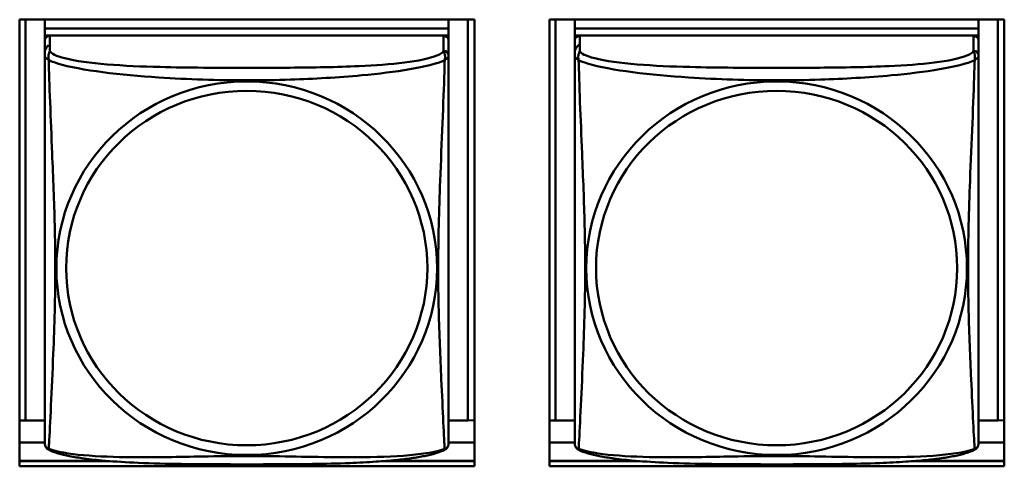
# Model space of a CAD drawing. Header units: inches. Extents: x 8.7 to 68.4, y -2.3 to 39.9.
# Tile 66 of 118: x 56.701 to 57.853, y 12.665 to 13.187. Entities that reach past the tile are written whole.
import ezdxf

# ---------------------------------------------------------------- set-up
doc = ezdxf.new("R2010")
doc.units = ezdxf.units.IN
doc.header["$MEASUREMENT"] = 0
doc.layers.add('Visible Edges(ROSSANSI)', color=7, linetype='Continuous', lineweight=50)
doc.layers.add('Visible Tangent Edges(ROSSANSI)', color=7, linetype='Continuous', lineweight=50)

msp = doc.modelspace()

# ---------------------------------------------------------------- linework, layer by layer
at = {"layer": 'Visible Edges(ROSSANSI)'}
for p, q in [((56.7007, 12.6645), (56.7007, 13.1873)), ((56.7007, 13.1873), (57.2328, 13.1873)), ((56.7075, 12.718), (56.7075, 13.1873)), ((56.7302, 13.1873), (56.7302, 13.1768)), ((57.2026, 13.1873), (57.2026, 13.1768)), ((57.2252, 13.1873), (57.2252, 12.718)), ((57.2328, 13.1873), (57.2328, 12.6645)), ((57.3207, 12.6645), (57.3207, 13.1873)), ((57.3207, 13.1873), (57.8528, 13.1873)), ((57.3275, 12.718), (57.3275, 13.1873)), ((57.3502, 13.1873), (57.3502, 13.1768)), ((57.8226, 13.1873), (57.8226, 13.1768)), ((57.8452, 13.1873), (57.8452, 12.718)), ((57.8528, 13.1873), (57.8528, 12.6645)), ((57.2026, 13.1768), (56.7302, 13.1768)), ((56.7302, 13.1768), (56.7302, 13.1686)), ((56.7302, 13.1768), (57.2026, 13.1768)), ((56.7302, 13.1768), (56.7302, 13.1768)), ((56.7302, 13.1629), (56.7302, 13.1686)), ((56.7302, 13.1686), (56.736, 13.1686)), ((57.1967, 13.1686), (56.7361, 13.1686)), ((57.1968, 13.1686), (57.2026, 13.1686)), ((57.2026, 13.1768), (57.2026, 13.1686)), ((57.2026, 13.1768), (57.2026, 13.1768)), ((57.2026, 13.1686), (57.2026, 13.1628)), ((57.8226, 13.1768), (57.3502, 13.1768)), ((57.3502, 13.1768), (57.3502, 13.1686)), ((57.3502, 13.1768), (57.8226, 13.1768)), ((57.3502, 13.1768), (57.3502, 13.1768)), ((57.3502, 13.1629), (57.3502, 13.1686)), ((57.3502, 13.1686), (57.356, 13.1686)), ((57.8167, 13.1686), (57.3561, 13.1686)), ((57.8168, 13.1686), (57.8226, 13.1686)), ((57.8226, 13.1768), (57.8226, 13.1686)), ((57.8226, 13.1768), (57.8226, 13.1768)), ((57.8226, 13.1686), (57.8226, 13.1628)), ((56.7302, 13.1628), (56.7302, 13.1451)), ((57.2026, 13.1451), (57.2026, 13.1628)), ((57.3502, 13.1628), (57.3502, 13.1451)), ((57.8226, 13.1451), (57.8226, 13.1628)), ((56.7075, 12.718), (56.7007, 12.7183)), ((56.7302, 12.718), (56.7075, 12.718)), ((57.2252, 12.718), (57.2026, 12.718)), ((57.2252, 12.718), (57.2328, 12.7184)), ((57.3275, 12.718), (57.3207, 12.7183)), ((57.3502, 12.718), (57.3275, 12.718)), ((57.8452, 12.718), (57.8226, 12.718)), ((57.8452, 12.718), (57.8528, 12.7184)), ((56.7302, 12.6924), (56.7007, 12.6924)), ((57.2328, 12.6924), (57.2026, 12.6924)), ((57.3502, 12.6924), (57.3207, 12.6924)), ((57.8528, 12.6924), (57.8226, 12.6924)), ((56.7007, 12.671), (56.801, 12.671)), ((56.7007, 12.6706), (56.8059, 12.6706)), ((57.2328, 12.6645), (56.7007, 12.6645)), ((57.1268, 12.6706), (57.2328, 12.6706)), ((57.1317, 12.671), (57.2328, 12.671)), ((57.3207, 12.671), (57.4211, 12.671)), ((57.3207, 12.6706), (57.4259, 12.6706)), ((57.8528, 12.6645), (57.3207, 12.6645)), ((57.7468, 12.6706), (57.8528, 12.6706)), ((57.7517, 12.671), (57.8528, 12.671))]:
    msp.add_line(p, q, dxfattribs=at)
for centre, major_axis, start_param, end_param in [((56.7361, 13.1628), (-0.00591, 0), 4.712394, 6.28319), ((57.1967, 13.1628), (0.00591, 0), 0.000005, 1.570801), ((57.3561, 13.1628), (-0.00591, 0), 4.712394, 6.28319), ((57.8167, 13.1628), (0.00591, 0), 0.000005, 1.570801)]:
    msp.add_ellipse(centre, major_axis=major_axis, ratio=0.981793, start_param=start_param, end_param=end_param, dxfattribs=at)
for points, knots in [([(56.7307, 13.1515), (56.731, 13.1524), (56.7314, 13.1532), (56.7322, 13.1547), (56.7326, 13.1553), (56.7332, 13.1562), (56.7335, 13.1565), (56.7339, 13.1569), (56.7341, 13.1571), (56.7343, 13.1574), (56.7343, 13.1574), (56.7344, 13.1575), (56.7344, 13.1575), (56.7344, 13.1575), (56.7344, 13.1575), (56.7344, 13.1575)], [1.45169877, 1.45169877, 1.45169877, 1.45169877, 1.45881936, 1.45881936, 1.4643385, 1.4643385, 1.4671291, 1.4671291, 1.46922133, 1.46922133, 1.46961345, 1.46961345, 1.46976049, 1.46976049, 1.469778, 1.469778, 1.469778, 1.469778]), ([(57.3507, 13.1515), (57.351, 13.1524), (57.3514, 13.1533), (57.3522, 13.1547), (57.3526, 13.1553), (57.3532, 13.1562), (57.3535, 13.1565), (57.3539, 13.1569), (57.3541, 13.1571), (57.3543, 13.1574), (57.3543, 13.1574), (57.3544, 13.1575), (57.3544, 13.1575), (57.3544, 13.1575), (57.3544, 13.1575), (57.3544, 13.1575)], [1.45169877, 1.45169877, 1.45169877, 1.45169877, 1.45881936, 1.45881936, 1.4643385, 1.4643385, 1.4671291, 1.4671291, 1.46922133, 1.46922133, 1.46961345, 1.46961345, 1.46976049, 1.46976049, 1.469778, 1.469778, 1.469778, 1.469778]), ([(56.7302, 13.1451), (56.7302, 13.1425), (56.7302, 13.1379), (56.7302, 13.1318), (56.7302, 13.1205), (56.7302, 13.1041), (56.7302, 13.0863), (56.7302, 13.0684), (56.7302, 13.0493), (56.7302, 13.0301), (56.7302, 13.003), (56.7302, 12.9758), (56.7302, 12.949), (56.7302, 12.9323), (56.7302, 12.9156), (56.7302, 12.899), (56.7302, 12.8658), (56.7302, 12.8326), (56.7302, 12.8004), (56.7302, 12.7602), (56.7302, 12.7198), (56.7302, 12.7012), (56.7302, 12.6954), (56.7302, 12.6922), (56.7302, 12.6921)], [0.325731, 0.325731, 0.325731, 0.325731, 0.404774, 0.404774, 0.404774, 0.550532, 0.550532, 0.550532, 0.69629, 0.69629, 0.69629, 0.902598, 0.902598, 0.902598, 1.03154, 1.03154, 1.03154, 1.289425, 1.289425, 1.289425, 1.610774, 1.610774, 1.610774, 1.710218, 1.710218, 1.710218, 1.710218]), ([(56.7303, 12.6899), (56.7303, 12.6903), (56.7302, 12.6907), (56.7302, 12.6913), (56.7302, 12.6916), (56.7302, 12.6919), (56.7302, 12.692), (56.7302, 12.692), (56.7302, 12.6921), (56.7302, 12.6921), (56.7302, 12.6921), (56.7302, 12.6921), (56.7302, 12.6921), (56.7302, 12.6921), (56.7302, 12.6921), (56.7302, 12.6921), (56.7302, 12.6921), (56.7302, 12.6921), (56.7302, 12.6921), (56.7302, 12.6921), (56.7302, 12.6921), (56.7302, 12.6921), (56.7302, 12.6921), (56.7302, 12.6921), (56.7302, 12.6922), (56.7302, 12.6923), (56.7302, 12.6924), (56.7302, 12.6933), (56.7302, 12.6946), (56.7302, 12.6994), (56.7302, 12.7037), (56.7302, 12.7148), (56.7302, 12.722), (56.7302, 12.7398), (56.7302, 12.7509), (56.7302, 12.7785), (56.7302, 12.7956), (56.7302, 12.842), (56.7302, 12.8719), (56.7302, 12.9467), (56.7302, 12.9928), (56.7302, 13.0511), (56.7302, 13.0639), (56.7302, 13.0849), (56.7302, 13.0935), (56.7302, 13.1074), (56.7302, 13.1131), (56.7302, 13.1267), (56.7302, 13.134), (56.7302, 13.1417), (56.7302, 13.1437), (56.7302, 13.1451)], [0, 0, 0, 0, 0.002803, 0.002803, 0.004904, 0.004904, 0.005298, 0.005298, 0.005446, 0.005446, 0.005481, 0.005481, 0.005516, 0.005516, 0.005552, 0.005552, 0.005623, 0.005623, 0.00619, 0.00619, 0.00675, 0.00675, 0.008431, 0.008431, 0.013472, 0.013472, 0.028604, 0.028604, 0.074226, 0.074226, 0.144394, 0.144394, 0.223761, 0.223761, 0.323321, 0.323321, 0.460914, 0.460914, 0.692798, 0.692798, 1.041302, 1.041302, 1.138808, 1.138808, 1.209614, 1.209614, 1.261515, 1.261515, 1.348155, 1.348155, 1.391774, 1.391774, 1.391774, 1.391774]), ([(57.2026, 12.6928), (57.2026, 12.6915), (57.2026, 12.6921), (57.2026, 12.6947), (57.2026, 12.6994), (57.2026, 12.7103), (57.2026, 12.7241), (57.2026, 12.738), (57.2026, 12.7545), (57.2026, 12.7719), (57.2026, 12.7966), (57.2026, 12.823), (57.2026, 12.8493), (57.2026, 12.8658), (57.2026, 12.8824), (57.2026, 12.899), (57.2026, 12.9322), (57.2026, 12.9655), (57.2026, 12.9995), (57.2026, 13.0418), (57.2026, 13.0876), (57.2026, 13.1192), (57.2026, 13.1316), (57.2026, 13.141), (57.2026, 13.1451)], [0.325731, 0.325731, 0.325731, 0.325731, 0.404774, 0.404774, 0.404774, 0.550532, 0.550532, 0.550532, 0.69629, 0.69629, 0.69629, 0.902598, 0.902598, 0.902598, 1.03154, 1.03154, 1.03154, 1.289425, 1.289425, 1.289425, 1.610774, 1.610774, 1.610774, 1.73735, 1.73735, 1.73735, 1.73735]), ([(57.3502, 13.1451), (57.3502, 13.1425), (57.3502, 13.1379), (57.3502, 13.1318), (57.3502, 13.1205), (57.3502, 13.1041), (57.3502, 13.0863), (57.3502, 13.0684), (57.3502, 13.0493), (57.3502, 13.0301), (57.3502, 13.003), (57.3502, 12.9758), (57.3502, 12.949), (57.3502, 12.9323), (57.3502, 12.9156), (57.3502, 12.899), (57.3502, 12.8658), (57.3502, 12.8326), (57.3502, 12.8004), (57.3502, 12.7602), (57.3502, 12.7198), (57.3502, 12.7012), (57.3502, 12.6954), (57.3502, 12.6922), (57.3502, 12.6921)], [0.325731, 0.325731, 0.325731, 0.325731, 0.404774, 0.404774, 0.404774, 0.550532, 0.550532, 0.550532, 0.69629, 0.69629, 0.69629, 0.902598, 0.902598, 0.902598, 1.03154, 1.03154, 1.03154, 1.289425, 1.289425, 1.289425, 1.610774, 1.610774, 1.610774, 1.710218, 1.710218, 1.710218, 1.710218]), ([(57.3503, 12.6899), (57.3503, 12.6903), (57.3502, 12.6907), (57.3502, 12.6913), (57.3502, 12.6916), (57.3502, 12.6919), (57.3502, 12.692), (57.3502, 12.692), (57.3502, 12.6921), (57.3502, 12.6921), (57.3502, 12.6921), (57.3502, 12.6921), (57.3502, 12.6921), (57.3502, 12.6921), (57.3502, 12.6921), (57.3502, 12.6921), (57.3502, 12.6921), (57.3502, 12.6921), (57.3502, 12.6921), (57.3502, 12.6921), (57.3502, 12.6921), (57.3502, 12.6921), (57.3502, 12.6921), (57.3502, 12.6921), (57.3502, 12.6922), (57.3502, 12.6923), (57.3502, 12.6924), (57.3502, 12.6933), (57.3502, 12.6946), (57.3502, 12.6994), (57.3502, 12.7037), (57.3502, 12.7148), (57.3502, 12.722), (57.3502, 12.7398), (57.3502, 12.7509), (57.3502, 12.7785), (57.3502, 12.7956), (57.3502, 12.842), (57.3502, 12.8719), (57.3502, 12.9467), (57.3502, 12.9928), (57.3502, 13.0511), (57.3502, 13.0639), (57.3502, 13.0849), (57.3502, 13.0935), (57.3502, 13.1075), (57.3502, 13.1131), (57.3502, 13.1267), (57.3502, 13.134), (57.3502, 13.1417), (57.3502, 13.1437), (57.3502, 13.1451)], [0, 0, 0, 0, 0.002803, 0.002803, 0.004904, 0.004904, 0.005298, 0.005298, 0.005446, 0.005446, 0.005481, 0.005481, 0.005516, 0.005516, 0.005552, 0.005552, 0.005623, 0.005623, 0.00619, 0.00619, 0.00675, 0.00675, 0.008431, 0.008431, 0.013472, 0.013472, 0.028604, 0.028604, 0.074226, 0.074226, 0.144394, 0.144394, 0.223761, 0.223761, 0.323321, 0.323321, 0.460914, 0.460914, 0.692798, 0.692798, 1.041302, 1.041302, 1.138808, 1.138808, 1.209614, 1.209614, 1.261515, 1.261515, 1.348155, 1.348155, 1.391774, 1.391774, 1.391774, 1.391774]), ([(57.8226, 12.6929), (57.8226, 12.6915), (57.8226, 12.6922), (57.8226, 12.6947), (57.8226, 12.6994), (57.8226, 12.7103), (57.8226, 12.7241), (57.8226, 12.738), (57.8226, 12.7545), (57.8226, 12.7719), (57.8226, 12.7966), (57.8226, 12.823), (57.8226, 12.8493), (57.8226, 12.8658), (57.8226, 12.8824), (57.8226, 12.899), (57.8226, 12.9322), (57.8226, 12.9655), (57.8226, 12.9995), (57.8226, 13.0418), (57.8226, 13.0876), (57.8226, 13.1192), (57.8226, 13.1316), (57.8226, 13.141), (57.8226, 13.1451)], [0.325731, 0.325731, 0.325731, 0.325731, 0.404774, 0.404774, 0.404774, 0.550532, 0.550532, 0.550532, 0.69629, 0.69629, 0.69629, 0.902598, 0.902598, 0.902598, 1.03154, 1.03154, 1.03154, 1.289425, 1.289425, 1.289425, 1.610774, 1.610774, 1.610774, 1.73735, 1.73735, 1.73735, 1.73735]), ([(56.7343, 12.684), (56.7338, 12.6843), (56.7333, 12.6847), (56.7324, 12.6855), (56.732, 12.686), (56.7314, 12.6869), (56.7311, 12.6873), (56.7308, 12.6881), (56.7307, 12.6885), (56.7305, 12.6893), (56.7304, 12.6896), (56.7303, 12.6899)], [0.02273764, 0.02273764, 0.02273764, 0.02273764, 0.02954834, 0.02954834, 0.03635903, 0.03635903, 0.04316973, 0.04316973, 0.04998042, 0.04998042, 0.05679112, 0.05679112, 0.05679112, 0.05679112]), ([(57.1984, 12.684), (57.195, 12.6823), (57.1915, 12.681), (57.1835, 12.6786), (57.1791, 12.6775), (57.1696, 12.6756), (57.1646, 12.6748), (57.1534, 12.6732), (57.1472, 12.6725), (57.1333, 12.6711), (57.1256, 12.6705), (57.1078, 12.6693), (57.0975, 12.6688), (57.0726, 12.6678), (57.0579, 12.6675), (57.0262, 12.667), (57.0092, 12.6669), (56.9752, 12.6668), (56.9582, 12.6668), (56.9242, 12.6669), (56.9072, 12.667), (56.8732, 12.6675), (56.856, 12.6679), (56.8258, 12.6692), (56.8127, 12.67), (56.7917, 12.6718), (56.7836, 12.6727), (56.77, 12.6745), (56.7643, 12.6754), (56.7542, 12.6774), (56.7498, 12.6784), (56.7416, 12.6808), (56.7379, 12.6822), (56.7343, 12.684)], [-1.678204, -1.678204, -1.678204, -1.678204, -1.629815, -1.629815, -1.580861, -1.580861, -1.532583, -1.532583, -1.479316, -1.479316, -1.416961, -1.416961, -1.337799, -1.337799, -1.226353, -1.226353, -1.09702, -1.09702, -0.967687, -0.967687, -0.838354, -0.838354, -0.709022, -0.709022, -0.60577, -0.60577, -0.53827, -0.53827, -0.483941, -0.483941, -0.435529, -0.435529, -0.384876, -0.384876, -0.384876, -0.384876]), ([(57.1984, 12.684), (57.199, 12.6843), (57.1995, 12.6847), (57.2004, 12.6855), (57.2008, 12.686), (57.2014, 12.6869), (57.2016, 12.6873), (57.202, 12.6882), (57.2021, 12.6885), (57.2023, 12.6893), (57.2024, 12.6896), (57.2024, 12.6899)], [0.02273777, 0.02273777, 0.02273777, 0.02273777, 0.02954896, 0.02954896, 0.03636014, 0.03636014, 0.04317132, 0.04317132, 0.0499825, 0.0499825, 0.05679368, 0.05679368, 0.05679368, 0.05679368]), ([(57.2024, 12.6899), (57.2025, 12.6907), (57.2025, 12.6909), (57.2026, 12.6918), (57.2026, 12.6917), (57.2026, 12.6921), (57.2026, 12.692), (57.2026, 12.6921), (57.2026, 12.6921), (57.2026, 12.6921), (57.2026, 12.6921), (57.2026, 12.6921), (57.2026, 12.6921), (57.2026, 12.6921), (57.2026, 12.6921), (57.2026, 12.6921), (57.2026, 12.6921), (57.2026, 12.6921), (57.2026, 12.6921), (57.2026, 12.6921), (57.2026, 12.6921), (57.2026, 12.6921), (57.2026, 12.6921), (57.2026, 12.6922), (57.2026, 12.6922), (57.2026, 12.6923), (57.2026, 12.6924), (57.2026, 12.6925), (57.2026, 12.6926), (57.2026, 12.6927), (57.2026, 12.6928), (57.2026, 12.6928)], [-0.35286073, -0.35286073, -0.35286073, -0.35286073, -0.35285947, -0.35285947, -0.35285444, -0.35285444, -0.35283508, -0.35283508, -0.35281435, -0.35281435, -0.35278867, -0.35278867, -0.35276447, -0.35276447, -0.35273163, -0.35273163, -0.35267171, -0.35267171, -0.35250564, -0.35250564, -0.35143508, -0.35143508, -0.34600909, -0.34600909, -0.3405831, -0.3405831, -0.33515711, -0.33515711, -0.32973113, -0.32973113, -0.32573078, -0.32573078, -0.32573078, -0.32573078]), ([(57.3543, 12.684), (57.3538, 12.6843), (57.3533, 12.6847), (57.3524, 12.6855), (57.352, 12.686), (57.3514, 12.6869), (57.3511, 12.6873), (57.3508, 12.6882), (57.3507, 12.6885), (57.3505, 12.6893), (57.3504, 12.6896), (57.3503, 12.6899)], [0.02273764, 0.02273764, 0.02273764, 0.02273764, 0.02954834, 0.02954834, 0.03635903, 0.03635903, 0.04316973, 0.04316973, 0.04998042, 0.04998042, 0.05679112, 0.05679112, 0.05679112, 0.05679112]), ([(57.8184, 12.684), (57.815, 12.6823), (57.8115, 12.681), (57.8035, 12.6786), (57.7991, 12.6775), (57.7896, 12.6756), (57.7846, 12.6748), (57.7734, 12.6732), (57.7672, 12.6725), (57.7533, 12.6711), (57.7456, 12.6705), (57.7278, 12.6693), (57.7175, 12.6688), (57.6926, 12.6678), (57.6779, 12.6675), (57.6462, 12.667), (57.6292, 12.6669), (57.5952, 12.6668), (57.5782, 12.6668), (57.5442, 12.6669), (57.5272, 12.667), (57.4932, 12.6675), (57.476, 12.6679), (57.4458, 12.6692), (57.4327, 12.67), (57.4117, 12.6718), (57.4036, 12.6727), (57.39, 12.6745), (57.3843, 12.6754), (57.3742, 12.6774), (57.3698, 12.6784), (57.3616, 12.6808), (57.3579, 12.6822), (57.3543, 12.684)], [-1.678204, -1.678204, -1.678204, -1.678204, -1.629815, -1.629815, -1.580861, -1.580861, -1.532583, -1.532583, -1.479316, -1.479316, -1.416961, -1.416961, -1.337799, -1.337799, -1.226353, -1.226353, -1.09702, -1.09702, -0.967687, -0.967687, -0.838354, -0.838354, -0.709022, -0.709022, -0.60577, -0.60577, -0.53827, -0.53827, -0.483941, -0.483941, -0.435529, -0.435529, -0.384876, -0.384876, -0.384876, -0.384876]), ([(57.8184, 12.684), (57.819, 12.6843), (57.8195, 12.6847), (57.8204, 12.6855), (57.8208, 12.686), (57.8214, 12.6869), (57.8216, 12.6873), (57.822, 12.6882), (57.8221, 12.6886), (57.8223, 12.6893), (57.8224, 12.6896), (57.8224, 12.6899)], [0.02273777, 0.02273777, 0.02273777, 0.02273777, 0.02954896, 0.02954896, 0.03636014, 0.03636014, 0.04317132, 0.04317132, 0.0499825, 0.0499825, 0.05679368, 0.05679368, 0.05679368, 0.05679368]), ([(57.8224, 12.6899), (57.8225, 12.6907), (57.8225, 12.6909), (57.8226, 12.6918), (57.8226, 12.6917), (57.8226, 12.6921), (57.8226, 12.692), (57.8226, 12.6921), (57.8226, 12.6921), (57.8226, 12.6921), (57.8226, 12.6921), (57.8226, 12.6921), (57.8226, 12.6921), (57.8226, 12.6921), (57.8226, 12.6921), (57.8226, 12.6921), (57.8226, 12.6921), (57.8226, 12.6921), (57.8226, 12.6921), (57.8226, 12.6921), (57.8226, 12.6921), (57.8226, 12.6921), (57.8226, 12.6922), (57.8226, 12.6922), (57.8226, 12.6922), (57.8226, 12.6923), (57.8226, 12.6924), (57.8226, 12.6925), (57.8226, 12.6926), (57.8226, 12.6927), (57.8226, 12.6928), (57.8226, 12.6929)], [-0.35286073, -0.35286073, -0.35286073, -0.35286073, -0.35285947, -0.35285947, -0.35285444, -0.35285444, -0.35283508, -0.35283508, -0.35281435, -0.35281435, -0.35278867, -0.35278867, -0.35276447, -0.35276447, -0.35273163, -0.35273163, -0.35267171, -0.35267171, -0.35250564, -0.35250564, -0.35143508, -0.35143508, -0.34600909, -0.34600909, -0.3405831, -0.3405831, -0.33515711, -0.33515711, -0.32973113, -0.32973113, -0.32573078, -0.32573078, -0.32573078, -0.32573078])]:
    msp.add_open_spline(points, degree=3, knots=knots, dxfattribs=at)
for points in [[(56.7302, 13.1451), (56.7302, 13.1458), (56.7302, 13.1464), (56.7302, 13.1468)], [(57.3502, 13.1451), (57.3502, 13.1458), (57.3502, 13.1464), (57.3502, 13.1468)]]:
    msp.add_open_spline(points, degree=3, dxfattribs=at)
at = {"layer": 'Visible Tangent Edges(ROSSANSI)'}
for p, q in [((56.7361, 13.1509), (56.7361, 13.1686)), ((57.1967, 13.1686), (57.1967, 13.1509)), ((57.3561, 13.1509), (57.3561, 13.1686)), ((57.8167, 13.1686), (57.8167, 13.1509))]:
    msp.add_line(p, q, dxfattribs=at)
for centre in [(57.1967, 13.1451), (57.8167, 13.1451)]:
    msp.add_ellipse(centre, major_axis=(0.00591, 0), ratio=0.981793, start_param=0.000005, end_param=1.570801, dxfattribs=at)
for centre, major_axis in [((56.9664, 12.8964), (-0.2227, 0)), ((57.5864, 12.8964), (-0.2227, 0)), ((56.9664, 12.8966), (-0.2113, 0)), ((57.5864, 12.8966), (-0.2113, 0))]:
    msp.add_ellipse(centre, major_axis=major_axis, ratio=0.981793, dxfattribs=at)
for points, knots in [([(56.7302, 13.1451), (56.7302, 13.1448), (56.7302, 13.1446), (56.7302, 13.1441), (56.7303, 13.1439), (56.7304, 13.1436), (56.7305, 13.1435), (56.7306, 13.1433), (56.7307, 13.1432), (56.7309, 13.143), (56.7311, 13.1428), (56.7317, 13.1422), (56.7321, 13.1418), (56.7333, 13.1409), (56.7339, 13.1404), (56.7347, 13.1398)], [-0.0844808, -0.0844808, -0.0844808, -0.0844808, -0.06943799, -0.06943799, -0.05587828, -0.05587828, -0.04740346, -0.04740346, -0.04210669, -0.04210669, -0.03151317, -0.03151317, -0.01456352, -0.01456352, 0.00026741, 0.00026741, 0.00026741, 0.00026741]), ([(56.7347, 13.1398), (56.7345, 13.1409), (56.7344, 13.142), (56.7343, 13.1439), (56.7344, 13.1449), (56.7345, 13.1462), (56.7346, 13.1466), (56.7348, 13.1473), (56.7348, 13.1475), (56.735, 13.148), (56.7351, 13.1483), (56.7354, 13.149), (56.7355, 13.1494), (56.7358, 13.1501), (56.736, 13.1505), (56.7361, 13.1509)], [-0.00026741, -0.00026741, -0.00026741, -0.00026741, 0.01456352, 0.01456352, 0.03151317, 0.03151317, 0.04210669, 0.04210669, 0.04740346, 0.04740346, 0.05587828, 0.05587828, 0.06943799, 0.06943799, 0.0844808, 0.0844808, 0.0844808, 0.0844808]), ([(57.1967, 13.1509), (57.1961, 13.1489), (57.1934, 13.1469), (57.189, 13.1452), (57.1809, 13.1419), (57.167, 13.1391), (57.1508, 13.1371), (57.1347, 13.1351), (57.1165, 13.1338), (57.0979, 13.1329), (57.0715, 13.1317), (57.0442, 13.1313), (57.0171, 13.1311), (57.0002, 13.131), (56.9833, 13.1309), (56.9664, 13.1309), (56.9325, 13.1309), (56.8987, 13.131), (56.865, 13.1319), (56.823, 13.1329), (56.779, 13.1356), (56.7535, 13.1421), (56.7434, 13.1446), (56.737, 13.1477), (56.7361, 13.1509)], [0.325731, 0.325731, 0.325731, 0.325731, 0.404774, 0.404774, 0.404774, 0.550532, 0.550532, 0.550532, 0.69629, 0.69629, 0.69629, 0.902598, 0.902598, 0.902598, 1.03154, 1.03154, 1.03154, 1.289425, 1.289425, 1.289425, 1.610774, 1.610774, 1.610774, 1.73735, 1.73735, 1.73735, 1.73735]), ([(57.1967, 13.1509), (57.1968, 13.1505), (57.1969, 13.1501), (57.1972, 13.1494), (57.1974, 13.149), (57.1977, 13.1483), (57.1978, 13.148), (57.1979, 13.1475), (57.198, 13.1473), (57.1981, 13.1466), (57.1982, 13.1462), (57.1984, 13.1449), (57.1985, 13.1439), (57.1984, 13.142), (57.1983, 13.1409), (57.1981, 13.1398)], [-0.0844808, -0.0844808, -0.0844808, -0.0844808, -0.06943799, -0.06943799, -0.05587828, -0.05587828, -0.04740346, -0.04740346, -0.04210669, -0.04210669, -0.03151317, -0.03151317, -0.01456352, -0.01456352, 0.00026741, 0.00026741, 0.00026741, 0.00026741]), ([(57.1981, 13.1398), (57.1988, 13.1404), (57.1995, 13.1409), (57.2006, 13.1418), (57.2011, 13.1422), (57.2017, 13.1428), (57.2018, 13.143), (57.2021, 13.1432), (57.2021, 13.1433), (57.2023, 13.1435), (57.2024, 13.1436), (57.2025, 13.1439), (57.2025, 13.1441), (57.2026, 13.1446), (57.2026, 13.1448), (57.2026, 13.1451)], [-0.00026741, -0.00026741, -0.00026741, -0.00026741, 0.01456352, 0.01456352, 0.03151317, 0.03151317, 0.04210669, 0.04210669, 0.04740346, 0.04740346, 0.05587828, 0.05587828, 0.06943799, 0.06943799, 0.0844808, 0.0844808, 0.0844808, 0.0844808]), ([(57.3502, 13.1451), (57.3502, 13.1448), (57.3502, 13.1446), (57.3502, 13.1441), (57.3503, 13.1439), (57.3504, 13.1436), (57.3505, 13.1435), (57.3506, 13.1433), (57.3507, 13.1432), (57.3509, 13.143), (57.3511, 13.1428), (57.3517, 13.1422), (57.3521, 13.1418), (57.3533, 13.1409), (57.3539, 13.1404), (57.3547, 13.1398)], [-0.0844808, -0.0844808, -0.0844808, -0.0844808, -0.06943799, -0.06943799, -0.05587828, -0.05587828, -0.04740346, -0.04740346, -0.04210669, -0.04210669, -0.03151317, -0.03151317, -0.01456352, -0.01456352, 0.00026741, 0.00026741, 0.00026741, 0.00026741]), ([(57.3547, 13.1398), (57.3545, 13.1409), (57.3544, 13.142), (57.3543, 13.1439), (57.3544, 13.1449), (57.3545, 13.1462), (57.3546, 13.1466), (57.3548, 13.1473), (57.3548, 13.1475), (57.355, 13.148), (57.3551, 13.1483), (57.3554, 13.149), (57.3555, 13.1494), (57.3558, 13.1501), (57.356, 13.1505), (57.3561, 13.1509)], [-0.00026741, -0.00026741, -0.00026741, -0.00026741, 0.01456352, 0.01456352, 0.03151317, 0.03151317, 0.04210669, 0.04210669, 0.04740346, 0.04740346, 0.05587828, 0.05587828, 0.06943799, 0.06943799, 0.0844808, 0.0844808, 0.0844808, 0.0844808]), ([(57.8167, 13.1509), (57.8161, 13.1489), (57.8134, 13.147), (57.809, 13.1452), (57.8009, 13.1419), (57.787, 13.1391), (57.7708, 13.1371), (57.7547, 13.1351), (57.7365, 13.1338), (57.7179, 13.1329), (57.6915, 13.1317), (57.6642, 13.1313), (57.6371, 13.1311), (57.6202, 13.131), (57.6033, 13.1309), (57.5864, 13.1309), (57.5525, 13.1309), (57.5187, 13.131), (57.485, 13.1319), (57.443, 13.1329), (57.399, 13.1356), (57.3735, 13.1421), (57.3634, 13.1447), (57.357, 13.1477), (57.3561, 13.1509)], [0.325731, 0.325731, 0.325731, 0.325731, 0.404774, 0.404774, 0.404774, 0.550532, 0.550532, 0.550532, 0.69629, 0.69629, 0.69629, 0.902598, 0.902598, 0.902598, 1.03154, 1.03154, 1.03154, 1.289425, 1.289425, 1.289425, 1.610774, 1.610774, 1.610774, 1.73735, 1.73735, 1.73735, 1.73735]), ([(57.8167, 13.1509), (57.8168, 13.1505), (57.8169, 13.1501), (57.8172, 13.1494), (57.8174, 13.149), (57.8177, 13.1483), (57.8178, 13.148), (57.8179, 13.1475), (57.818, 13.1473), (57.8181, 13.1466), (57.8182, 13.1462), (57.8184, 13.1449), (57.8185, 13.1439), (57.8184, 13.142), (57.8183, 13.1409), (57.8181, 13.1398)], [-0.0844808, -0.0844808, -0.0844808, -0.0844808, -0.06943799, -0.06943799, -0.05587828, -0.05587828, -0.04740346, -0.04740346, -0.04210669, -0.04210669, -0.03151317, -0.03151317, -0.01456352, -0.01456352, 0.00026741, 0.00026741, 0.00026741, 0.00026741]), ([(57.8181, 13.1398), (57.8188, 13.1404), (57.8195, 13.1409), (57.8206, 13.1418), (57.8211, 13.1422), (57.8217, 13.1428), (57.8218, 13.143), (57.8221, 13.1432), (57.8221, 13.1433), (57.8223, 13.1435), (57.8224, 13.1436), (57.8225, 13.144), (57.8225, 13.1441), (57.8226, 13.1446), (57.8226, 13.1448), (57.8226, 13.1451)], [-0.00026741, -0.00026741, -0.00026741, -0.00026741, 0.01456352, 0.01456352, 0.03151317, 0.03151317, 0.04210669, 0.04210669, 0.04740346, 0.04740346, 0.05587828, 0.05587828, 0.06943799, 0.06943799, 0.0844808, 0.0844808, 0.0844808, 0.0844808]), ([(56.7347, 12.6849), (56.7348, 12.6865), (56.7349, 12.6888), (56.7351, 12.6917), (56.7362, 12.7115), (56.7383, 12.7546), (56.74, 12.7961), (56.7414, 12.8294), (56.7424, 12.863), (56.7424, 12.8964), (56.7424, 12.9131), (56.7422, 12.9299), (56.7417, 12.9469), (56.7411, 12.9741), (56.7399, 13.0022), (56.7387, 13.0308), (56.7379, 13.0509), (56.7371, 13.0714), (56.7363, 13.0906), (56.7356, 13.1097), (56.735, 13.1275), (56.7347, 13.1398)], [-1.657319, -1.657319, -1.657319, -1.657319, -1.610774, -1.610774, -1.610774, -1.289425, -1.289425, -1.289425, -1.03154, -1.03154, -1.03154, -0.902598, -0.902598, -0.902598, -0.69629, -0.69629, -0.69629, -0.550532, -0.550532, -0.550532, -0.405761, -0.405761, -0.405761, -0.405761]), ([(56.7347, 13.1398), (56.7375, 13.1385), (56.741, 13.1373), (56.745, 13.136), (56.7726, 13.1277), (56.8197, 13.1226), (56.8632, 13.1197), (56.8981, 13.1174), (56.9323, 13.1163), (56.9664, 13.1163), (56.9834, 13.1163), (57.0005, 13.1166), (57.0176, 13.1171), (57.0451, 13.118), (57.0733, 13.1196), (57.1009, 13.1222), (57.1205, 13.124), (57.1398, 13.1263), (57.1571, 13.1292), (57.1743, 13.1322), (57.1892, 13.1358), (57.1981, 13.1398)], [-1.657319, -1.657319, -1.657319, -1.657319, -1.610774, -1.610774, -1.610774, -1.289425, -1.289425, -1.289425, -1.03154, -1.03154, -1.03154, -0.902598, -0.902598, -0.902598, -0.69629, -0.69629, -0.69629, -0.550532, -0.550532, -0.550532, -0.405761, -0.405761, -0.405761, -0.405761]), ([(57.1981, 13.1398), (57.1979, 13.1358), (57.1978, 13.1313), (57.1977, 13.1263), (57.1966, 13.0919), (57.1944, 13.0427), (57.1927, 12.9988), (57.1914, 12.9635), (57.1904, 12.9299), (57.1904, 12.8964), (57.1904, 12.8797), (57.1906, 12.863), (57.191, 12.8463), (57.1917, 12.8195), (57.1929, 12.7923), (57.194, 12.7666), (57.1949, 12.7483), (57.1957, 12.7308), (57.1964, 12.7161), (57.1971, 12.7015), (57.1977, 12.6899), (57.1981, 12.6849)], [-1.657319, -1.657319, -1.657319, -1.657319, -1.610774, -1.610774, -1.610774, -1.289425, -1.289425, -1.289425, -1.03154, -1.03154, -1.03154, -0.902598, -0.902598, -0.902598, -0.69629, -0.69629, -0.69629, -0.550532, -0.550532, -0.550532, -0.405761, -0.405761, -0.405761, -0.405761]), ([(57.3547, 12.6849), (57.3548, 12.6865), (57.3549, 12.6888), (57.3551, 12.6917), (57.3562, 12.7115), (57.3583, 12.7546), (57.36, 12.7961), (57.3614, 12.8294), (57.3624, 12.863), (57.3624, 12.8964), (57.3624, 12.9131), (57.3622, 12.9299), (57.3617, 12.9469), (57.3611, 12.9741), (57.3599, 13.0022), (57.3587, 13.0308), (57.3579, 13.0509), (57.3571, 13.0714), (57.3563, 13.0906), (57.3556, 13.1097), (57.355, 13.1275), (57.3547, 13.1398)], [-1.657319, -1.657319, -1.657319, -1.657319, -1.610774, -1.610774, -1.610774, -1.289425, -1.289425, -1.289425, -1.03154, -1.03154, -1.03154, -0.902598, -0.902598, -0.902598, -0.69629, -0.69629, -0.69629, -0.550532, -0.550532, -0.550532, -0.405761, -0.405761, -0.405761, -0.405761]), ([(57.3547, 13.1398), (57.3575, 13.1385), (57.361, 13.1373), (57.365, 13.136), (57.3926, 13.1277), (57.4397, 13.1226), (57.4832, 13.1197), (57.5181, 13.1174), (57.5523, 13.1163), (57.5864, 13.1163), (57.6034, 13.1163), (57.6205, 13.1166), (57.6376, 13.1171), (57.6651, 13.118), (57.6933, 13.1196), (57.7209, 13.1222), (57.7405, 13.124), (57.7598, 13.1263), (57.7771, 13.1292), (57.7943, 13.1322), (57.8092, 13.1358), (57.8181, 13.1398)], [-1.657319, -1.657319, -1.657319, -1.657319, -1.610774, -1.610774, -1.610774, -1.289425, -1.289425, -1.289425, -1.03154, -1.03154, -1.03154, -0.902598, -0.902598, -0.902598, -0.69629, -0.69629, -0.69629, -0.550532, -0.550532, -0.550532, -0.405761, -0.405761, -0.405761, -0.405761]), ([(57.8181, 13.1398), (57.8179, 13.1358), (57.8178, 13.1313), (57.8177, 13.1263), (57.8166, 13.0919), (57.8144, 13.0427), (57.8127, 12.9988), (57.8114, 12.9635), (57.8104, 12.9299), (57.8104, 12.8964), (57.8104, 12.8797), (57.8106, 12.863), (57.811, 12.8463), (57.8117, 12.8195), (57.8129, 12.7923), (57.814, 12.7666), (57.8149, 12.7483), (57.8157, 12.7308), (57.8164, 12.7161), (57.8171, 12.7015), (57.8177, 12.6899), (57.8181, 12.6849)], [-1.657319, -1.657319, -1.657319, -1.657319, -1.610774, -1.610774, -1.610774, -1.289425, -1.289425, -1.289425, -1.03154, -1.03154, -1.03154, -0.902598, -0.902598, -0.902598, -0.69629, -0.69629, -0.69629, -0.550532, -0.550532, -0.550532, -0.405761, -0.405761, -0.405761, -0.405761]), ([(56.7347, 12.6849), (56.7339, 12.6851), (56.7333, 12.6854), (56.7322, 12.6861), (56.7317, 12.6866), (56.7311, 12.6875), (56.7309, 12.6879), (56.7307, 12.6885), (56.7306, 12.6887), (56.7305, 12.6892), (56.7304, 12.6895), (56.7303, 12.6899), (56.7303, 12.6899), (56.7303, 12.6899)], [-0.00026741, -0.00026741, -0.00026741, -0.00026741, 0.01456352, 0.01456352, 0.03151317, 0.03151317, 0.04210669, 0.04210669, 0.04740346, 0.04740346, 0.05587828, 0.05587828, 0.05679112, 0.05679112, 0.05679112, 0.05679112]), ([(56.7343, 12.684), (56.7343, 12.684), (56.7343, 12.6841), (56.7344, 12.6843), (56.7345, 12.6845), (56.7347, 12.6849)], [-0.02273764, -0.02273764, -0.02273764, -0.02273764, -0.01456352, -0.01456352, 0.00026741, 0.00026741, 0.00026741, 0.00026741]), ([(57.1981, 12.6849), (57.1952, 12.6838), (57.1917, 12.6828), (57.1877, 12.6819), (57.1601, 12.6757), (57.1131, 12.6748), (57.0696, 12.6752), (57.0346, 12.6756), (57.0005, 12.6765), (56.9664, 12.6765), (56.9493, 12.6765), (56.9323, 12.6763), (56.9151, 12.676), (56.8876, 12.6756), (56.8595, 12.6749), (56.8318, 12.6752), (56.8123, 12.6753), (56.7929, 12.676), (56.7756, 12.6775), (56.7585, 12.6791), (56.7435, 12.6815), (56.7347, 12.6849)], [-1.657319, -1.657319, -1.657319, -1.657319, -1.610774, -1.610774, -1.610774, -1.289425, -1.289425, -1.289425, -1.03154, -1.03154, -1.03154, -0.902598, -0.902598, -0.902598, -0.69629, -0.69629, -0.69629, -0.550532, -0.550532, -0.550532, -0.405761, -0.405761, -0.405761, -0.405761]), ([(57.2024, 12.6899), (57.2024, 12.6899), (57.2024, 12.6899), (57.2024, 12.6895), (57.2023, 12.6892), (57.2021, 12.6887), (57.2021, 12.6885), (57.2019, 12.6879), (57.2017, 12.6875), (57.2011, 12.6866), (57.2006, 12.6861), (57.1995, 12.6854), (57.1988, 12.6851), (57.1981, 12.6849)], [-0.05679368, -0.05679368, -0.05679368, -0.05679368, -0.05587828, -0.05587828, -0.04740346, -0.04740346, -0.04210669, -0.04210669, -0.03151317, -0.03151317, -0.01456352, -0.01456352, 0.00026741, 0.00026741, 0.00026741, 0.00026741]), ([(57.1981, 12.6849), (57.1983, 12.6845), (57.1984, 12.6843), (57.1984, 12.6841), (57.1984, 12.684), (57.1984, 12.684)], [-0.00026741, -0.00026741, -0.00026741, -0.00026741, 0.01456352, 0.01456352, 0.02273777, 0.02273777, 0.02273777, 0.02273777]), ([(57.3547, 12.6849), (57.3539, 12.6851), (57.3533, 12.6854), (57.3522, 12.6861), (57.3517, 12.6866), (57.3511, 12.6875), (57.3509, 12.6879), (57.3507, 12.6885), (57.3506, 12.6887), (57.3505, 12.6892), (57.3504, 12.6895), (57.3503, 12.6899), (57.3503, 12.6899), (57.3503, 12.6899)], [-0.00026741, -0.00026741, -0.00026741, -0.00026741, 0.01456352, 0.01456352, 0.03151317, 0.03151317, 0.04210669, 0.04210669, 0.04740346, 0.04740346, 0.05587828, 0.05587828, 0.05679112, 0.05679112, 0.05679112, 0.05679112]), ([(57.3543, 12.684), (57.3543, 12.684), (57.3543, 12.6841), (57.3544, 12.6843), (57.3545, 12.6845), (57.3547, 12.6849)], [-0.02273764, -0.02273764, -0.02273764, -0.02273764, -0.01456352, -0.01456352, 0.00026741, 0.00026741, 0.00026741, 0.00026741]), ([(57.8181, 12.6849), (57.8152, 12.6838), (57.8117, 12.6828), (57.8077, 12.6819), (57.7801, 12.6757), (57.7331, 12.6748), (57.6896, 12.6752), (57.6546, 12.6756), (57.6205, 12.6765), (57.5864, 12.6765), (57.5693, 12.6765), (57.5523, 12.6763), (57.5351, 12.676), (57.5076, 12.6756), (57.4795, 12.6749), (57.4518, 12.6752), (57.4323, 12.6753), (57.4129, 12.676), (57.3956, 12.6775), (57.3785, 12.6791), (57.3635, 12.6815), (57.3547, 12.6849)], [-1.657319, -1.657319, -1.657319, -1.657319, -1.610774, -1.610774, -1.610774, -1.289425, -1.289425, -1.289425, -1.03154, -1.03154, -1.03154, -0.902598, -0.902598, -0.902598, -0.69629, -0.69629, -0.69629, -0.550532, -0.550532, -0.550532, -0.405761, -0.405761, -0.405761, -0.405761]), ([(57.8224, 12.6899), (57.8224, 12.6899), (57.8224, 12.6899), (57.8224, 12.6895), (57.8223, 12.6892), (57.8221, 12.6887), (57.8221, 12.6885), (57.8219, 12.6879), (57.8217, 12.6875), (57.8211, 12.6866), (57.8206, 12.6861), (57.8195, 12.6854), (57.8188, 12.6851), (57.8181, 12.6849)], [-0.05679368, -0.05679368, -0.05679368, -0.05679368, -0.05587828, -0.05587828, -0.04740346, -0.04740346, -0.04210669, -0.04210669, -0.03151317, -0.03151317, -0.01456352, -0.01456352, 0.00026741, 0.00026741, 0.00026741, 0.00026741]), ([(57.8181, 12.6849), (57.8183, 12.6845), (57.8184, 12.6843), (57.8184, 12.6841), (57.8184, 12.6841), (57.8184, 12.684)], [-0.00026741, -0.00026741, -0.00026741, -0.00026741, 0.01456352, 0.01456352, 0.02273777, 0.02273777, 0.02273777, 0.02273777])]:
    msp.add_open_spline(points, degree=3, knots=knots, dxfattribs=at)

doc.saveas('drawing.dxf')
